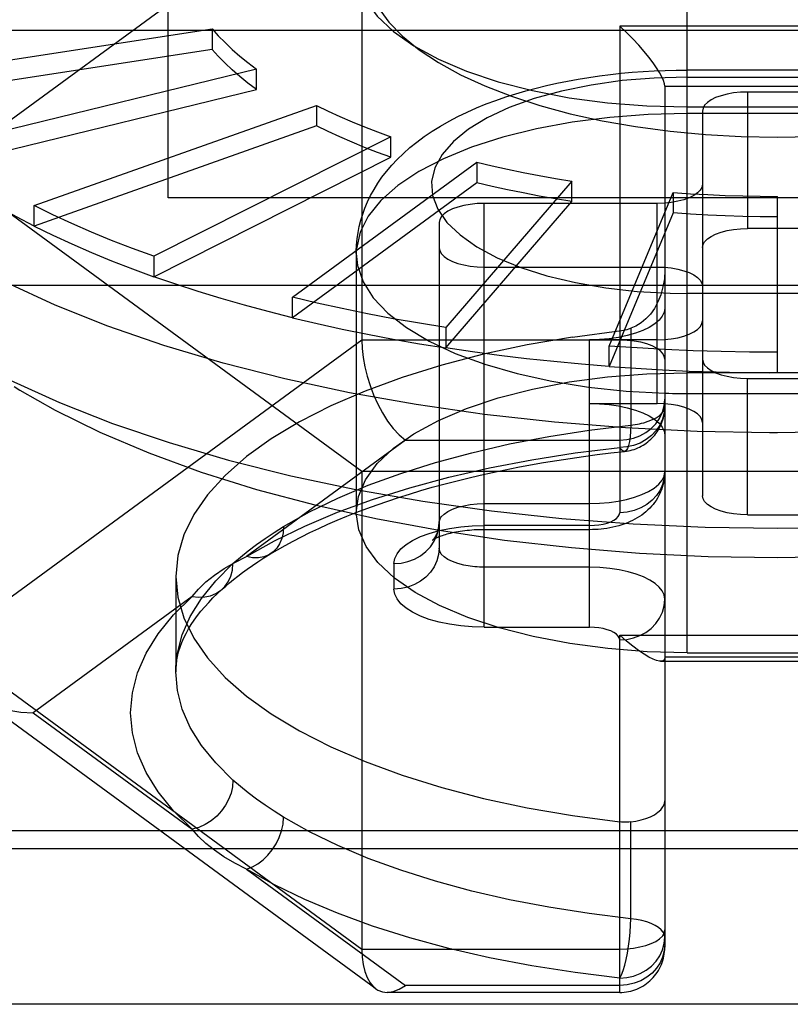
# Model space of a CAD drawing. Header units: inches. Extents: x 0 to 198, y 0 to 128.
# Tile 76 of 102: x 85.289 to 85.491, y 89.139 to 89.397. Entities that reach past the tile are written whole.
import ezdxf

# ---------------------------------------------------------------- set-up
doc = ezdxf.new("R2010")
doc.units = ezdxf.units.IN
doc.header["$LTSCALE"] = 10.8720930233
doc.header["$MEASUREMENT"] = 0
doc.linetypes.add('HIDDEN', pattern=[0.2, 0.1, -0.1])
doc.layers.get('0').update_dxf_attribs({"linetype": 'CONTINUOUS'})
doc.layers.add('DEFAULT_2', color=8, linetype='HIDDEN')

msp = doc.modelspace()

# ---------------------------------------------------------------- linework, layer by layer
at = {"color": 3, "linetype": 'Continuous'}
msp.add_line((41.3727865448, 89.3940006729), (89.8527865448, 89.3940006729), dxfattribs=at)
at = {"layer": 'DEFAULT_2', "color": 8, "linetype": 'HIDDEN'}
for p, q in [((85.32778654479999, 89.3502106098), (85.32778654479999, 89.6277082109)), ((85.4636133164, 89.231245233), (85.4636133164, 89.53022574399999)), ((85.2697471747, 89.3582645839), (85.37850701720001, 89.43787638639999)), ((85.37850701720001, 89.43787638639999), (85.37850701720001, 89.3129914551)), ((85.2486441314, 89.380433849), (85.33928376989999, 89.3943760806)), ((85.33928376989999, 89.3943760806), (85.33928376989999, 89.3890238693)), ((85.52860544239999, 89.3950586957), (85.4459282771, 89.3950586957)), ((85.4459282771, 89.3950586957), (85.4459282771, 89.2678589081)), ((85.33928376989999, 89.3890238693), (85.2486441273, 89.37508163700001)), ((85.3508849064, 89.3838618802), (85.2673509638, 89.3634797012)), ((85.3508849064, 89.3785096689), (85.3508849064, 89.3838618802)), ((85.5108574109, 89.3836151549), (85.4636133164, 89.3836151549)), ((85.4636150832, 89.38177082), (85.5108375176, 89.3817708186)), ((85.26735096, 89.3581274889), (85.3508849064, 89.3785096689)), ((85.4577393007, 89.37936271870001), (85.5167944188, 89.37936271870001)), ((85.4577393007, 89.37936271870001), (85.4577393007, 89.15423061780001)), ((85.4951408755, 89.3778605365), (85.479392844, 89.3778605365)), ((85.479392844, 89.3778605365), (85.479392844, 89.3421791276)), ((85.2927398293, 89.3481559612), (85.3666299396, 89.3743587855)), ((85.3666299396, 89.3743587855), (85.3666299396, 89.3690065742)), ((85.4636133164, 89.37397086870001), (85.5108574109, 89.37397086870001)), ((85.4675818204, 89.37286898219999), (85.4675818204, 89.27229736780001)), ((85.3666299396, 89.3690065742), (85.292739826, 89.3428037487)), ((85.3860404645, 89.3661555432), (85.3240393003, 89.3349282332)), ((85.3860404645, 89.3608033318), (85.3860404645, 89.3661555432)), ((85.32403929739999, 89.3295760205), (85.3860404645, 89.3608033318)), ((85.37850701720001, 89.2786527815), (85.2697471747, 89.3582645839)), ((85.36029835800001, 89.324198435), (85.4085267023, 89.3595014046)), ((85.4085267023, 89.3595014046), (85.4085267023, 89.3541491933)), ((85.4085267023, 89.3541491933), (85.3602983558, 89.31884622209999)), ((85.4334054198, 89.3545985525), (85.4004152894, 89.316292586)), ((85.4334054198, 89.34924634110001), (85.4334054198, 89.3545985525)), ((85.6466841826, 89.3502106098), (85.32778654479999, 89.3502106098)), ((85.44317116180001, 89.3114509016), (85.45992069, 89.3515959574)), ((85.45992069, 89.3515959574), (85.45992069, 89.3462437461)), ((85.4872668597, 89.3044682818), (85.4872668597, 89.3505848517)), ((85.2927398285, 89.3428037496), (85.2927398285, 89.3481559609)), ((85.4004152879, 89.310940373), (85.4334054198, 89.34924634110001)), ((85.4557707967, 89.34874313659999), (85.4104952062, 89.34874313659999)), ((85.4104952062, 89.23790954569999), (85.4104952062, 89.34874313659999)), ((85.4557707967, 89.2964232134), (85.4557707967, 89.34874313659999)), ((85.45992069, 89.3462437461), (85.4431711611, 89.3060986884)), ((85.39868418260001, 89.3437515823), (85.39868418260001, 89.258597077)), ((85.4951408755, 89.3421791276), (85.479392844, 89.3421791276)), ((85.3240392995, 89.33492823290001), (85.3240392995, 89.3295760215)), ((85.3769991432, 89.3356446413), (85.3769991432, 89.2678499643)), ((85.4104952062, 89.3321046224), (85.4557707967, 89.3321046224)), ((85.1737889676, 89.32738302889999), (85.8006817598, 89.32738302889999)), ((85.3602983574, 89.3188462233), (85.3602983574, 89.32419843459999)), ((85.4591377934, 89.325263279), (85.4636332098, 89.32519987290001)), ((85.5108556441, 89.32519987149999), (85.4636332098, 89.32519987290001)), ((85.400415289, 89.3162925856), (85.400415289, 89.3109403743)), ((85.4488124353, 89.3160837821), (85.4488124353, 89.2907827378)), ((85.37850701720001, 89.3129914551), (85.2697471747, 89.23337965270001)), ((85.4459282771, 89.3129914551), (85.37850701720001, 89.3129914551)), ((85.4557707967, 89.3130617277), (85.4380542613, 89.3130617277)), ((85.43805426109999, 89.23790954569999), (85.4380542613, 89.3130617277)), ((85.44317116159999, 89.3060986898), (85.44317116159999, 89.3114509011)), ((85.5108574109, 89.3044546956), (85.4636133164, 89.3044546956)), ((85.479392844, 89.30298722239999), (85.4951408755, 89.30298722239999)), ((85.479392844, 89.2673058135), (85.479392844, 89.30298722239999)), ((85.4380542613, 89.2964232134), (85.4557707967, 89.2964232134)), ((85.4872668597, 89.28877230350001), (85.4851516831, 89.2887758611)), ((85.38987218, 89.2868314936), (85.34828796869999, 89.25639200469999)), ((85.38987218, 89.2868314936), (85.4459282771, 89.2868314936)), ((85.5960267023, 89.2786527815), (85.37850701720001, 89.2786527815)), ((85.37850701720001, 89.2786527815), (85.37850701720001, 89.1537678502)), ((85.4104952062, 89.27024403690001), (85.4380542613, 89.27024403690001)), ((85.479392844, 89.2673058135), (85.4951408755, 89.2673058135)), ((85.4380542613, 89.2634245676), (85.4104952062, 89.2634245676)), ((85.4380541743, 89.2645311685), (85.4104964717, 89.2645311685)), ((85.38687315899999, 89.25454752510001), (85.38687315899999, 89.2478931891)), ((85.4380542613, 89.2536055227), (85.4104952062, 89.2536055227)), ((85.3297865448, 89.2512203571), (85.3297865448, 89.22624337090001)), ((85.3340622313, 89.2459788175), (85.2924775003, 89.21553894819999)), ((85.4104964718, 89.23790954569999), (85.4380541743, 89.23790954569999)), ((85.4459282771, 89.2358350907), (85.52860544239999, 89.2358350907)), ((85.4459282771, 89.14240206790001), (85.4459282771, 89.2358350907)), ((85.2697471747, 89.23337965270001), (85.37850701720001, 89.1537678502)), ((85.4636133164, 89.231245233), (85.5108574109, 89.231245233)), ((85.4565797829, 89.2290156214), (85.51795391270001, 89.2290156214)), ((85.5167944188, 89.2301222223), (85.4577393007, 89.2301222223)), ((85.3820948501, 89.1433847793), (85.2770003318, 89.22031357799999)), ((85.2924775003, 89.21553894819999), (85.33406272, 89.1850986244)), ((85.4488124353, 89.161704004), (85.4488124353, 89.1870050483)), ((85.8006817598, 89.1846573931), (85.1737889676, 89.1846573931)), ((85.159271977, 89.18007027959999), (85.8151987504, 89.18007027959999)), ((85.34828719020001, 89.1746863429), (85.38987218, 89.14424640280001)), ((85.37850701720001, 89.1537678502), (85.4459282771, 89.1537678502)), ((85.4459282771, 89.14424640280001), (85.38987218, 89.14424640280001)), ((85.4459282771, 89.14240206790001), (85.3851129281, 89.14240206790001)), ((85.8151987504, 89.1393113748), (85.159271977, 89.1393113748))]:
    msp.add_line(p, q, dxfattribs=at)
for points in [[(85.37899928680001, 89.4117864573), (85.379420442, 89.4077646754), (85.38065404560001, 89.4038174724), (85.3826984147, 89.3999317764), (85.3855302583, 89.3961353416), (85.3891368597, 89.39245713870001), (85.3934847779, 89.3889231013), (85.39855277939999, 89.38556022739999), (85.4042915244, 89.3823942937), (85.4106681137, 89.3794524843), (85.417611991, 89.3767575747), (85.4250471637, 89.37434027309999), (85.4329570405, 89.3722039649), (85.4413312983, 89.3703551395), (85.4500751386, 89.36881519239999), (85.4591152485, 89.3676059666), (85.4683768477, 89.3667326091), (85.4777483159, 89.36620910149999), (85.4872668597, 89.3660307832)], [(85.4872668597, 89.3660307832), (85.4967255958, 89.3662063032), (85.506049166, 89.3667245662), (85.5152744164, 89.3675895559), (85.5242908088, 89.36878932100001), (85.5330251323, 89.370320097), (85.54140225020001, 89.37216130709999), (85.5493268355, 89.37429294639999), (85.55678624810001, 89.3767095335), (85.5637631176, 89.3794093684), (85.57017630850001, 89.3823611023), (85.5759511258, 89.38554267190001), (85.5810508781, 89.3889245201), (85.5854209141, 89.3924795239), (85.58904041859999, 89.3961783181), (85.59187344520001, 89.39999245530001), (85.5939107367, 89.4038920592), (85.595130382, 89.4078475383), (85.5955344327, 89.4117869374)], [(85.37700511, 89.41057415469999), (85.3775966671, 89.40628468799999), (85.37944391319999, 89.4019517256), (85.3824988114, 89.397740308), (85.3867474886, 89.3937117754), (85.392100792, 89.38992378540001), (85.3984922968, 89.3864427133), (85.4058399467, 89.38330374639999), (85.4140938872, 89.380548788), (85.4230910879, 89.3782240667), (85.4327095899, 89.37638470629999), (85.4427763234, 89.37504592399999), (85.4530508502, 89.37424551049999), (85.4636133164, 89.37397086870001)], [(85.4851516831, 89.2887758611), (85.4662473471, 89.28912416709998), (85.4474495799, 89.2900401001), (85.42885368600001, 89.29151901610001), (85.4105539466, 89.29355341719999), (85.3926431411, 89.2961329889), (85.3752120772, 89.29924465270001), (85.3583491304, 89.3028726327), (85.34213979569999, 89.3069985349), (85.3266662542, 89.31160144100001), (85.3120069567, 89.3166580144), (85.2982362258, 89.3221426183), (85.28542387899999, 89.3280274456), (85.27363487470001, 89.3342826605), (85.2629289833, 89.340876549), (85.2533604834, 89.3477756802), (85.2449778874, 89.35494507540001), (85.2378236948, 89.3623483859), (85.2319341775, 89.369948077), (85.2273391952, 89.3777056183), (85.2240620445, 89.3855816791), (85.2221193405, 89.3935363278), (85.22151882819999, 89.40108227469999)], [(85.7530148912, 89.40108227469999), (85.7522638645, 89.3926446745), (85.75017140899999, 89.3846968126), (85.7467460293, 89.3768320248), (85.74200509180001, 89.3690901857), (85.73597263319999, 89.36151054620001), (85.7286792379, 89.35413153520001), (85.7201618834, 89.3469905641), (85.7104637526, 89.3401238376), (85.6996340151, 89.33356617), (85.6877275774, 89.3273508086), (85.67480480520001, 89.32150926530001), (85.6609312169, 89.3160711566), (85.64617715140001, 89.31106405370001), (85.6306174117, 89.3065133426), (85.6143308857, 89.30244209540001), (85.5974001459, 89.2988709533), (85.5799110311, 89.2958180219), (85.5619522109, 89.2932987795), (85.5436147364, 89.29132599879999), (85.5249915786, 89.2899096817), (85.5061771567, 89.28905700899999), (85.4872668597, 89.28877230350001)], [(85.33928376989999, 89.3943760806), (85.3409136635, 89.3925659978), (85.3426658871, 89.39077820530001), (85.3445412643, 89.3890119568), (85.3465373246, 89.38726949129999), (85.3486515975, 89.3855530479), (85.3508849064, 89.3838618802)], [(85.4577393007, 89.37936271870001), (85.4576549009, 89.3800345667), (85.4573994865, 89.38085943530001), (85.4569720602, 89.38182847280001), (85.4563728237, 89.38293179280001), (85.4556051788, 89.3841592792), (85.454670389, 89.38550064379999), (85.4535720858, 89.38694565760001), (85.4523138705, 89.3884789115), (85.4508995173, 89.3900916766), (85.4493476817, 89.3917460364), (85.447680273, 89.3934027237), (85.4459282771, 89.3950586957)], [(85.3508849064, 89.3785096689), (85.3486515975, 89.3802008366), (85.3465373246, 89.38191728), (85.3445412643, 89.38365974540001), (85.3426658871, 89.3854259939), (85.3409136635, 89.3872137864), (85.33928376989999, 89.3890238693)], [(85.3769991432, 89.3356450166), (85.37700474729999, 89.3362401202), (85.3770767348, 89.3378595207), (85.3772323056, 89.3394808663), (85.37747208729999, 89.3411011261), (85.37779657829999, 89.34271741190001), (85.37820609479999, 89.3443266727), (85.378697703, 89.34591675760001), (85.3792808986, 89.34751283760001), (85.3799739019, 89.3491452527), (85.3807703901, 89.35078065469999), (85.3816638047, 89.35239803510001), (85.3826560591, 89.3539968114), (85.3837388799, 89.35556182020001), (85.3849333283, 89.35711929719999), (85.3862709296, 89.35869721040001), (85.3877379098, 89.36026586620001), (85.3893282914, 89.3618111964), (85.3910371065, 89.3633236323), (85.39284832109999, 89.364787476), (85.3947788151, 89.36621502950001), (85.3968578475, 89.3676224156), (85.3990430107, 89.3689772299), (85.4012845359, 89.37025251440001), (85.4036030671, 89.37146516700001), (85.4060154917, 89.3726257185), (85.4084888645, 89.3737204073), (85.4109839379, 89.374737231), (85.4135203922, 89.37568955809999), (85.41611359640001, 89.376585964), (85.4187438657, 89.3774220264), (85.4213915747, 89.3781949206), (85.4240670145, 89.3789108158), (85.4267780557, 89.37957380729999), (85.4295157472, 89.3801833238), (85.43227314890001, 89.3807395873), (85.4350513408, 89.3812444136), (85.4378500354, 89.3816990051), (85.4406672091, 89.3821040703), (85.4435022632, 89.3824603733), (85.4463510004, 89.3827681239), (85.44920872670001, 89.3830275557), (85.4520762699, 89.38323936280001), (85.454954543, 89.38340397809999), (85.4578389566, 89.3835213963), (85.4607262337, 89.3835917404), (85.4636133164, 89.3836151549)], [(85.4636150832, 89.38177082), (85.45495628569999, 89.3815294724), (85.44658607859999, 89.38084003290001), (85.43844053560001, 89.3796908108), (85.4307114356, 89.3781168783), (85.42353572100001, 89.3761353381), (85.4170139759, 89.3737884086), (85.4112683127, 89.3711069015), (85.4063710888, 89.3681421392), (85.402422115, 89.36493671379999), (85.3994611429, 89.36154762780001), (85.3975594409, 89.3580262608), (85.3967222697, 89.3544320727), (85.3969885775, 89.3508222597), (85.3983285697, 89.3472549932), (85.40074642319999, 89.3437897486), (85.4041791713, 89.34047981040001), (85.4085961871, 89.3373831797), (85.4139046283, 89.3345451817), (85.4200404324, 89.3320190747), (85.4268866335, 89.3298390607), (85.4343496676, 89.3280501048), (85.4422952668, 89.3266731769), (85.4505372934, 89.3257487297), (85.4591377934, 89.325263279)], [(85.479392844, 89.3778605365), (85.4775151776, 89.3777954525), (85.4757314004, 89.37761460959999), (85.4740224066, 89.37731356), (85.4724455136, 89.37690564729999), (85.471042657, 89.37639771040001), (85.4698408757, 89.3758048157), (85.4688758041, 89.375138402), (85.4681635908, 89.37441619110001), (85.4677357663, 89.37366240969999), (85.4675818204, 89.37286898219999)], [(85.3666299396, 89.3743587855), (85.369626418, 89.3728934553), (85.3727198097, 89.3714667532), (85.3759114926, 89.370078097), (85.3791973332, 89.3687292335), (85.3825731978, 89.3674219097), (85.3860404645, 89.3661555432)], [(85.4636133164, 89.3722493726), (85.4533946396, 89.3719937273), (85.4433186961, 89.3712303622), (85.4335262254, 89.3699699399), (85.42415400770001, 89.36823006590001), (85.4153329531, 89.3660350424), (85.4071862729, 89.3634155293), (85.39982775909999, 89.3604081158), (85.3933601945, 89.35705480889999), (85.3878739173, 89.3534024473), (85.3834455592, 89.3495020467), (85.380136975, 89.3454080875), (85.3779943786, 89.34117775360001), (85.3770476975, 89.33687013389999), (85.3769991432, 89.3356450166)], [(85.5166536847, 89.3721673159), (85.5156887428, 89.3721923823), (85.5147231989, 89.37221289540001), (85.5137571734, 89.3722288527), (85.5127907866, 89.37224025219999), (85.511824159, 89.3722470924), (85.4636133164, 89.3722493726)], [(85.3860404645, 89.3608033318), (85.3825731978, 89.3620696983), (85.3791973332, 89.3633770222), (85.3759114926, 89.3647258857), (85.3727198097, 89.3661145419), (85.369626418, 89.367541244), (85.3666299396, 89.3690065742)], [(85.292739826, 89.3428037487), (85.28807283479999, 89.34522504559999), (85.28357812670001, 89.3477005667), (85.27925389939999, 89.3502313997), (85.27510555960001, 89.3528142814), (85.2711385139, 89.3554459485), (85.26735096, 89.3581274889)], [(85.4085267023, 89.3595014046), (85.4125283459, 89.3585575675), (85.4165897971, 89.3576640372), (85.42071282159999, 89.3568204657), (85.4248921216, 89.356027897), (85.429122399, 89.35528737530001), (85.4334054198, 89.3545985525)], [(85.4334054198, 89.34924634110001), (85.429122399, 89.3499351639), (85.4248921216, 89.3506756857), (85.42071282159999, 89.3514682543), (85.4165897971, 89.3523118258), (85.4125283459, 89.35320535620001), (85.4085267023, 89.3541491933)], [(85.4675818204, 89.3537346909), (85.4674278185, 89.35294115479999), (85.4669999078, 89.3521872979), (85.4662875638, 89.351465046), (85.4653223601, 89.35079862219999), (85.4641204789, 89.3502057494), (85.4627175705, 89.3496978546), (85.4611407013, 89.3492899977), (85.45943180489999, 89.3489890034), (85.4576482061, 89.34880819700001), (85.4557707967, 89.34874313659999)], [(85.45992069, 89.3515959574), (85.4644448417, 89.351287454), (85.4689844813, 89.3510348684), (85.47354154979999, 89.35083812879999), (85.4781102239, 89.3506974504), (85.48268468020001, 89.35061304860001), (85.4872668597, 89.3505848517)], [(85.3240393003, 89.3349282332), (85.3184483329, 89.33697024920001), (85.3130047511, 89.3390783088), (85.3077063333, 89.34125335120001), (85.30255974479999, 89.3434925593), (85.2975716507, 89.34579311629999), (85.2927398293, 89.3481559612)], [(85.4104952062, 89.34874313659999), (85.40861753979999, 89.34867805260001), (85.4068337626, 89.3484972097), (85.40512476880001, 89.3481961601), (85.4035478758, 89.3477882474), (85.40214501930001, 89.3472803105), (85.4009432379, 89.3466874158), (85.3999781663, 89.34602100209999), (85.3992659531, 89.34529879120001), (85.3988381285, 89.3445450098), (85.39868418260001, 89.3437515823)], [(85.4872668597, 89.34523264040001), (85.48268468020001, 89.34526083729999), (85.4781102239, 89.3453452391), (85.47354154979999, 89.3454859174), (85.4689844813, 89.34568265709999), (85.4644448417, 89.34593524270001), (85.45992069, 89.3462437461)], [(85.2927398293, 89.3428037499), (85.29756955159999, 89.34044185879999), (85.30255977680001, 89.3381403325), (85.30770628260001, 89.3359011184), (85.3130047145, 89.333726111), (85.3184505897, 89.3316171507), (85.3240393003, 89.32957602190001)], [(85.4675818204, 89.3371875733), (85.4677358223, 89.3379811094), (85.4681637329, 89.3387349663), (85.468876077, 89.3394572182), (85.46984128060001, 89.34012364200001), (85.4710431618, 89.3407165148), (85.47244607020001, 89.3412244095), (85.4740229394, 89.3416322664), (85.4757318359, 89.3419332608), (85.4775154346, 89.34211406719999), (85.479392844, 89.3421791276)], [(85.39868418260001, 89.3370961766), (85.3988381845, 89.3363026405), (85.3992660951, 89.3355487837), (85.3999784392, 89.3348265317), (85.4009436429, 89.3341601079), (85.40214552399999, 89.3335672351), (85.4035484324, 89.33305934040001), (85.4051253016, 89.3326514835), (85.4068341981, 89.3323504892), (85.4086177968, 89.3321696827), (85.4104952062, 89.3321046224)], [(85.3769991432, 89.3356446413), (85.3773101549, 89.3325453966), (85.3787780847, 89.32826394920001), (85.38143098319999, 89.3240855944), (85.3852317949, 89.3200686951), (85.3901274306, 89.31626935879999), (85.3960495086, 89.3127406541), (85.4029153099, 89.3095318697), (85.4106289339, 89.3066878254), (85.4190826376, 89.3042482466), (85.4281583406, 89.3022472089), (85.4377292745, 89.30071266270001), (85.4476617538, 89.29966604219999), (85.4578170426, 89.2991219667)], [(85.4557707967, 89.3321046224), (85.4576484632, 89.3320395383), (85.4594322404, 89.33185869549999), (85.4611412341, 89.3315576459), (85.4627181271, 89.3311497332), (85.4641209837, 89.33064179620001), (85.465322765, 89.33004890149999), (85.4662878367, 89.3293824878), (85.4670000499, 89.32866027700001), (85.4674278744, 89.32790649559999), (85.4675818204, 89.32711306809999)], [(85.3602983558, 89.31884622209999), (85.35395329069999, 89.3204469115), (85.3477262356, 89.3221234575), (85.34161461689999, 89.3238766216), (85.3356261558, 89.3257041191), (85.329768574, 89.3276036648), (85.32403929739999, 89.3295760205)], [(85.4577393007, 89.33130459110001), (85.45761669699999, 89.3290429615), (85.4572613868, 89.32688484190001), (85.4566956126, 89.3248541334), (85.4559416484, 89.32298071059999), (85.4550207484, 89.32128744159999), (85.4539606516, 89.3197972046), (85.4527932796, 89.31853224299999), (85.4515350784, 89.3174897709), (85.4501993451, 89.31667179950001), (85.4488125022, 89.3160838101)], [(85.4004152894, 89.316292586), (85.3935089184, 89.31740331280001), (85.3866875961, 89.318597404), (85.37994847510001, 89.319875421), (85.3733000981, 89.32123568), (85.3667510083, 89.3226764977), (85.36029835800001, 89.324198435)], [(85.4577393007, 89.3213809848), (85.45756386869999, 89.32028228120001), (85.4570648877, 89.31922208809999), (85.4562335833, 89.3181921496), (85.45509627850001, 89.3172172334), (85.45366620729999, 89.3163150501), (85.4519738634, 89.3154985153), (85.4500418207, 89.3147832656), (85.4479070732, 89.3141788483), (85.4456001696, 89.313698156), (85.44316302, 89.3133467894), (85.4406542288, 89.31313588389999), (85.4380542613, 89.3130617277)], [(85.36029835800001, 89.3188462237), (85.366748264, 89.3173248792), (85.3733001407, 89.31588345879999), (85.3799484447, 89.31452318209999), (85.3866875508, 89.3132452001), (85.393511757, 89.3120505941), (85.4004152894, 89.3109403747)], [(85.4557707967, 89.3130617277), (85.4576484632, 89.3131268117), (85.4594322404, 89.31330765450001), (85.4611412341, 89.3136087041), (85.4627181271, 89.3140166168), (85.4641209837, 89.3145245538), (85.465322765, 89.3151174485), (85.4662878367, 89.31578386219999), (85.4670000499, 89.316506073), (85.4674278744, 89.3172598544), (85.4675818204, 89.3180532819)], [(85.43362516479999, 89.3137928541), (85.4217642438, 89.31174402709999), (85.4103092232, 89.3092850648), (85.3993689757, 89.3064428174), (85.3890198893, 89.3032329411), (85.3793231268, 89.29968006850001), (85.3703481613, 89.2958045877), (85.3621464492, 89.291634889), (85.3547791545, 89.2871956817), (85.3482866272, 89.2825183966), (85.3427201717, 89.27763147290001), (85.3381080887, 89.27256859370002), (85.3344905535, 89.2673611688), (85.3318832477, 89.2620444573), (85.33031887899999, 89.2566699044), (85.3297865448, 89.2512203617)], [(85.43362516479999, 89.3137928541), (85.4464127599, 89.31550476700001), (85.4468961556, 89.3155862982), (85.447378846, 89.315685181), (85.44785965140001, 89.31580116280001), (85.4483373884, 89.3159339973), (85.4488124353, 89.3160837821)], [(85.269142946, 89.3119508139), (85.27452460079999, 89.30880043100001), (85.286427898, 89.3025578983), (85.2993546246, 89.2966901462), (85.3132389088, 89.29122707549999), (85.3280099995, 89.28619652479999), (85.3435926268, 89.2816241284), (85.3599073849, 89.27753318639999), (85.3768711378, 89.27394454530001), (85.3943974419, 89.27087649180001), (85.4123969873, 89.2683446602), (85.4307780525, 89.26636195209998), (85.4494469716, 89.2649384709), (85.4683086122, 89.26408147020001), (85.4872668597, 89.2637953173)], [(85.37850701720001, 89.3129914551), (85.3785894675, 89.3107785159), (85.3788412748, 89.3084508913), (85.3792628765, 89.3060432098), (85.37985296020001, 89.3035841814), (85.38061335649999, 89.3011067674), (85.3815350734, 89.2986506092), (85.3826141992, 89.29625862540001), (85.3838373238, 89.2939716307), (85.3851982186, 89.29183353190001), (85.3866714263, 89.2898965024), (85.3882259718, 89.2882115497), (85.38987218, 89.2868314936)], [(85.4872668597, 89.3098204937), (85.4798780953, 89.3098659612), (85.4725017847, 89.310002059), (85.46513479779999, 89.31022890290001), (85.4577865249, 89.3105461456), (85.4504663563, 89.3109534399), (85.44317116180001, 89.3114509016)], [(85.4577393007, 89.3079999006), (85.4575925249, 89.30878437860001), (85.4571649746, 89.3095374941), (85.456485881, 89.3102376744), (85.4555665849, 89.3108849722), (85.45440407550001, 89.31147620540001), (85.4530220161, 89.311990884), (85.4514428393, 89.31241398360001), (85.4497042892, 89.3127294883), (85.4478511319, 89.3129248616), (85.4459282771, 89.3129914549)], [(85.4872668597, 89.2637953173), (85.50622510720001, 89.26408147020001), (85.5250867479, 89.2649384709), (85.543755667, 89.26636195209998), (85.5621367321, 89.2683446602), (85.5801362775, 89.27087649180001), (85.5976625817, 89.27394454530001), (85.6146263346, 89.27753318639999), (85.6309410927, 89.2816241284), (85.6465237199, 89.28619652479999), (85.6612948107, 89.29122707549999), (85.6751790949, 89.2966901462), (85.6881058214, 89.3025578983), (85.7000091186, 89.30880043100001), (85.7053907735, 89.3119508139)], [(85.4431711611, 89.3060986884), (85.4359133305, 89.30668570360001), (85.4287050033, 89.3073610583), (85.42154314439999, 89.30812509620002), (85.4144368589, 89.3089767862), (85.4073952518, 89.30991509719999), (85.4004152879, 89.310940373)], [(85.44317116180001, 89.3060986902), (85.4501300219, 89.3056221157), (85.457117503, 89.3052273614), (85.46412822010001, 89.3049147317), (85.47115676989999, 89.3046844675), (85.4781977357, 89.30453674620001), (85.485245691, 89.30447168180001)], [(85.4675818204, 89.3079787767), (85.4677358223, 89.30718524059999), (85.4681637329, 89.30643138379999), (85.468876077, 89.3057091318), (85.46984128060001, 89.30504270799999), (85.4710431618, 89.3044498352), (85.47244607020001, 89.3039419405), (85.4740229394, 89.30353408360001), (85.4757318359, 89.30323308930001), (85.4775154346, 89.30305228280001), (85.479392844, 89.30298722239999)], [(85.5313625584, 89.3060986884), (85.5240673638, 89.3056012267), (85.516747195, 89.3051939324), (85.509398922, 89.3048766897), (85.502031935, 89.3046498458), (85.49465562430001, 89.30451374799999), (85.4872668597, 89.30446828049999)], [(85.37700511, 89.26785140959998), (85.3775966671, 89.27214087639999), (85.37944391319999, 89.27647383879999), (85.3824988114, 89.28068525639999), (85.3867474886, 89.284713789), (85.392100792, 89.2885017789), (85.3984922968, 89.2919828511), (85.4058399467, 89.29512181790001), (85.4140938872, 89.29787677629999), (85.4230910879, 89.3002014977), (85.4327095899, 89.3020408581), (85.4427763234, 89.30337964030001), (85.4530508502, 89.3041800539), (85.4636133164, 89.3044546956)], [(85.2874834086, 89.300825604), (85.2889400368, 89.29993087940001)], [(85.2889400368, 89.29993087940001), (85.2981854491, 89.2946818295), (85.30994873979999, 89.28889352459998), (85.3227013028, 89.28348974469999), (85.33638677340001, 89.2785025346), (85.3509081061, 89.2739597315), (85.3661673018, 89.2698961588), (85.38211085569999, 89.26632290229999), (85.3986929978, 89.26325570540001), (85.4157925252, 89.26071541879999), (85.43331026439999, 89.2587259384), (85.4511343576, 89.2572938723), (85.469101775, 89.25643561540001), (85.4872668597, 89.25614570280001)], [(85.4578170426, 89.2991219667), (85.4587819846, 89.2990969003), (85.4597475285, 89.29907638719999), (85.460713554, 89.2990604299), (85.4616799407, 89.29904903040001), (85.4626465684, 89.2990421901), (85.5108574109, 89.29903991)], [(85.4872668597, 89.25614570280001), (85.5053949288, 89.2564346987), (85.5233211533, 89.2572888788), (85.5410971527, 89.25871347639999), (85.558568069, 89.26069279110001), (85.5756282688, 89.26322014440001), (85.5921816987, 89.2662737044), (85.6081126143, 89.2698339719), (85.6233744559, 89.2738872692), (85.63791814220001, 89.27842568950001), (85.6516354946, 89.2834124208), (85.6644222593, 89.2888198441), (85.6762175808, 89.29461247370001), (85.6855963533, 89.2999323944)], [(85.4380542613, 89.2964232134), (85.4406540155, 89.29634907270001), (85.44316264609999, 89.2961381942), (85.44559968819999, 89.2957868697), (85.4479065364, 89.295306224), (85.4500412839, 89.29470184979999), (85.45197337, 89.2939866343), (85.4536657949, 89.2931701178), (85.45509596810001, 89.2922679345), (85.456233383, 89.2912929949), (85.4570647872, 89.29026301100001), (85.4575638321, 89.28920275), (85.4577393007, 89.28810395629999)], [(85.4459282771, 89.2868314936), (85.44778451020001, 89.2869645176), (85.4495665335, 89.28735200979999), (85.4512233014, 89.28796747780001), (85.4527549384, 89.28880064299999), (85.45415391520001, 89.28985423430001), (85.4553717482, 89.2911068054), (85.4563728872, 89.2925380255), (85.45711943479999, 89.294113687), (85.4575817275, 89.29579321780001), (85.4577393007, 89.2975359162)], [(85.4577393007, 89.295623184), (85.45759403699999, 89.2939494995), (85.4571617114, 89.2923166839), (85.4564527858, 89.2907649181), (85.4554846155, 89.2893325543), (85.4542809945, 89.28805497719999), (85.4528715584, 89.28696374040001), (85.4512910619, 89.2860857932), (85.449578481, 89.2854427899), (85.4477760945, 89.2850505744), (85.4459282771, 89.28491876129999)], [(85.4471781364, 89.28387847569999), (85.4476887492, 89.2839440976), (85.4481948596, 89.2840316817), (85.448694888, 89.28414075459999), (85.4491914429, 89.28427188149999), (85.4496887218, 89.28442678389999), (85.4501797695, 89.2846038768), (85.4506589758, 89.2848009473), (85.45112797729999, 89.2850183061), (85.4515870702, 89.2852560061), (85.4520345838, 89.28551312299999), (85.4524694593, 89.2857888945), (85.4528905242, 89.28608235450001), (85.4532958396, 89.28639175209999), (85.4536870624, 89.2867180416), (85.4540663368, 89.2870632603), (85.4544292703, 89.2874235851), (85.4547713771, 89.2877937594), (85.4550969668, 89.28817768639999), (85.4554098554, 89.2885804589), (85.4557045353, 89.2889955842), (85.4559763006, 89.2894153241), (85.4562296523, 89.2898454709), (85.456467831, 89.29029232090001), (85.4566866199, 89.29074892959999), (85.4568831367, 89.2912082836), (85.4570597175, 89.29167459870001), (85.4572174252, 89.2921510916), (85.4573549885, 89.2926347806), (85.4574719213, 89.29312427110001), (85.4575677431, 89.29361741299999), (85.4576419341, 89.29410973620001), (85.4576954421, 89.29460627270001), (85.4577282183, 89.2951116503), (85.4577393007, 89.29562318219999)], [(85.4522105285, 89.29139628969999), (85.4534198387, 89.2917642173), (85.4545099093, 89.29219356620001), (85.45546339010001, 89.2926775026), (85.4562651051, 89.2932083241), (85.45690229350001, 89.2937775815), (85.4573648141, 89.2943762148), (85.4576453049, 89.2949946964), (85.4577393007, 89.29562318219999)], [(85.4675818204, 89.2914316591), (85.4674278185, 89.2922251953), (85.4669999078, 89.2929790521), (85.4662875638, 89.293701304), (85.4653223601, 89.29436772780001), (85.4641204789, 89.29496060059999), (85.4627175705, 89.29546849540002), (85.4611407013, 89.2958763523), (85.45943180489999, 89.2961773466), (85.4576482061, 89.2963581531), (85.4557707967, 89.2964232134)], [(85.3579841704, 89.26425421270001), (85.3647521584, 89.2680625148), (85.3721486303, 89.27165830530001), (85.3801356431, 89.275023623), (85.3886722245, 89.2781397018), (85.3977145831, 89.2809890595), (85.40721633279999, 89.28355757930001), (85.4171287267, 89.28583208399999), (85.4274009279, 89.2878009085), (85.43798025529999, 89.28945395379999), (85.4488124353, 89.2907827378)], [(85.4488123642, 89.29078273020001), (85.4487768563, 89.2891677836), (85.448671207, 89.28771179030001), (85.4484980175, 89.2864506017), (85.4482615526, 89.2854152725), (85.4479676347, 89.2846312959), (85.44762350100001, 89.284117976), (85.4472376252, 89.2838879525), (85.4471781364, 89.28387847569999)], [(85.4488124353, 89.2907827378), (85.449407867, 89.2908531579), (85.4499937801, 89.29093665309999), (85.45056857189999, 89.29103299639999), (85.4511306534, 89.2911419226), (85.4516784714, 89.2912631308), (85.4522105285, 89.29139628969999)], [(85.34828796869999, 89.25639200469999), (85.3555840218, 89.26050090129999), (85.3635142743, 89.2643597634), (85.3721014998, 89.2679775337), (85.3812773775, 89.27132738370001), (85.390999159, 89.2743899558), (85.4012129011, 89.2771517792), (85.4118697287, 89.2795962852), (85.4229116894, 89.28171341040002), (85.4342552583, 89.28348562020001), (85.4459282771, 89.2849187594)], [(85.35442103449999, 89.25700257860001), (85.3563695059, 89.2581591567), (85.35839131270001, 89.2593051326), (85.3604857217, 89.2604393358), (85.362652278, 89.26156079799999), (85.3648906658, 89.26266864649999), (85.3671996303, 89.2637615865), (85.36957807, 89.26483847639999), (85.3720248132, 89.2658982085), (85.3745386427, 89.26693971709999), (85.37711821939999, 89.26796194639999), (85.3797621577, 89.2689638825), (85.38246900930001, 89.2699445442), (85.3852372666, 89.27090298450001), (85.38806537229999, 89.27183829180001), (85.3909517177, 89.2727495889), (85.393894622, 89.273636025), (85.3968923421, 89.27449678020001), (85.3999431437, 89.2753310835), (85.4030452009, 89.27613818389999), (85.40619676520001, 89.2769173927), (85.4093960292, 89.2776680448), (85.4126411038, 89.27838949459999), (85.4159300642, 89.27908112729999), (85.4192609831, 89.27974236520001), (85.42263188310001, 89.2803726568), (85.4260407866, 89.2809714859), (85.4294856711, 89.2815383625), (85.432964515, 89.28207283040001), (85.4364752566, 89.28257445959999), (85.4400158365, 89.2830428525), (85.443584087, 89.28347762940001), (85.4471781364, 89.28387847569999)], [(85.4471781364, 89.28387847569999), (85.446819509, 89.2839468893), (85.44637944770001, 89.2842933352), (85.4459282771, 89.2849187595)], [(85.4380542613, 89.27024403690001), (85.44063953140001, 89.2703160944), (85.4431376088, 89.27052620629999), (85.445494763, 89.2708612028), (85.4477235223, 89.2713168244), (85.4498280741, 89.2718961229), (85.4517599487, 89.2725917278), (85.4534870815, 89.27339889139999), (85.454962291, 89.2743030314), (85.45614701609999, 89.2752855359), (85.4570193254, 89.27633392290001), (85.4575568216, 89.27743316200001), (85.4577393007, 89.2785632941)], [(85.4577393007, 89.2785632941), (85.457726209, 89.2779751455), (85.4576868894, 89.2773872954), (85.4576216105, 89.27680304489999), (85.4575295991, 89.2762173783), (85.4574085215, 89.27562316), (85.4572593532, 89.2750309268), (85.4570848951, 89.2744511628), (85.4568828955, 89.2738757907), (85.4566495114, 89.27329726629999), (85.4563878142, 89.2727261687), (85.4561029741, 89.27217305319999), (85.4557901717, 89.2716281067), (85.4554420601, 89.271081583), (85.455065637, 89.2705471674), (85.4546702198, 89.2700371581), (85.4542482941, 89.2695409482), (85.4537919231, 89.2690510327), (85.4533059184, 89.2685746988), (85.45279143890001, 89.26811419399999), (85.4522534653, 89.26767431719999), (85.4516982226, 89.2672593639), (85.4511256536, 89.266868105), (85.4505388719, 89.2665014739), (85.449933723, 89.2661559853), (85.4493080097, 89.2658301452), (85.4486559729, 89.2655213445), (85.4479697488, 89.26522715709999), (85.44724995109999, 89.2649495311), (85.44648740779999, 89.26468703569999), (85.4457022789, 89.2644479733), (85.4449116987, 89.2642367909), (85.4441204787, 89.26405304), (85.4433420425, 89.26389753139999), (85.4425706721, 89.2637668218), (85.4418053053, 89.26365907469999), (85.4410458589, 89.26357293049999), (85.44029267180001, 89.26350728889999), (85.439543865, 89.2634610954), (85.4387974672, 89.26343364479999), (85.4380542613, 89.2634245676)], [(85.4577393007, 89.2785632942), (85.4575925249, 89.2768809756), (85.4571649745, 89.2752659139), (85.4564858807, 89.2737643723), (85.4555665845, 89.2723762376), (85.4544040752, 89.27110833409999), (85.4530220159, 89.2700046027), (85.4514428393, 89.2690972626), (85.4497042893, 89.2684206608), (85.4478511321, 89.26800168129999), (85.4459282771, 89.2678588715)], [(85.3992622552, 89.2667949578), (85.3999715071, 89.2675186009), (85.4009398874, 89.26818644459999), (85.4021435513, 89.26878204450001), (85.4035528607, 89.2692907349), (85.4051331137, 89.26969999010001), (85.4068453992, 89.2699997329), (85.408647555, 89.2701825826), (85.4104952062, 89.27024403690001)], [(85.479392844, 89.2673058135), (85.4775151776, 89.2673708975), (85.4757314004, 89.26755174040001), (85.4740224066, 89.26785279), (85.4724455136, 89.2682607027), (85.471042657, 89.2687686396), (85.4698408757, 89.2693615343), (85.4688758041, 89.27002794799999), (85.4681635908, 89.2707501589), (85.4677357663, 89.27150394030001), (85.4675818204, 89.27229736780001)], [(85.4636133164, 89.231245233), (85.4530830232, 89.23151979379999), (85.4428561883, 89.232311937), (85.4328595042, 89.2336339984), (85.423312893, 89.23544897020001), (85.4143726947, 89.2377404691), (85.4061563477, 89.2404589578), (85.3988151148, 89.24356155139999), (85.3924038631, 89.24701190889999), (85.38700043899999, 89.2507832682), (85.3826871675, 89.25480400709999), (85.3795679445, 89.25901570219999), (85.3776559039, 89.26335199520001), (85.37700511, 89.26785140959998)], [(85.4380541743, 89.2645311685), (85.4393060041, 89.2645745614), (85.44049521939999, 89.26469512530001), (85.441634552, 89.2648958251), (85.4426858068, 89.265167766), (85.4436210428, 89.2655063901), (85.444422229, 89.2659016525), (85.44506560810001, 89.2663459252), (85.4455404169, 89.2668274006), (85.445825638, 89.26732993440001), (85.4459282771, 89.2678589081)], [(85.38687315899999, 89.25454806), (85.3887208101, 89.2546798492), (85.390522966, 89.2550719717), (85.3922352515, 89.2557147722), (85.3938155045, 89.25659242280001), (85.3952248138, 89.25768331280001), (85.3964284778, 89.2589605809), (85.39739685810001, 89.2603927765), (85.3981061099, 89.2619446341), (85.3985387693, 89.26357794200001), (85.39868418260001, 89.2652524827)], [(85.3969897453, 89.2606950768), (85.3969874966, 89.2606933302), (85.3970014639, 89.26070525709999), (85.3970308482, 89.26073177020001), (85.397074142, 89.260773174), (85.3971313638, 89.26083131), (85.39720283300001, 89.2609087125), (85.3972865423, 89.2610056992), (85.3973797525, 89.2611215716), (85.3974834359, 89.26126041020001), (85.39759840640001, 89.2614273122), (85.3977208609, 89.2616214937), (85.3978468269, 89.2618413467), (85.3979761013, 89.26209209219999), (85.398107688, 89.2623798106), (85.3982359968, 89.2627020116), (85.39835638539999, 89.2630575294), (85.3984642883, 89.2634448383), (85.3985552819, 89.2638622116), (85.3986247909, 89.26430556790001), (85.3986687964, 89.2647694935), (85.39868418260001, 89.2652524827)], [(85.39868418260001, 89.2652524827), (85.3987003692, 89.26551372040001), (85.3987488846, 89.2657742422), (85.3988295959, 89.2660333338), (85.3989422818, 89.2662902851), (85.3990866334, 89.26654439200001), (85.3992622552, 89.2667949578)], [(85.34475044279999, 89.254567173), (85.346684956, 89.2562496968), (85.3487301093, 89.2579067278), (85.3508843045, 89.2595369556), (85.3531458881, 89.2611391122), (85.3555131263, 89.26271194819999), (85.3579841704, 89.26425421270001)], [(85.35798417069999, 89.2642462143), (85.3578640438, 89.2626017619), (85.3575138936, 89.2610912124), (85.3569573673, 89.2597539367), (85.356203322, 89.25858705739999), (85.3552485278, 89.257598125), (85.35442103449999, 89.25700257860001)], [(85.38687315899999, 89.25454752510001), (85.3870837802, 89.25586629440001), (85.3876826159, 89.2571387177), (85.3886801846, 89.25837466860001), (85.3900449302, 89.25954452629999), (85.39176100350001, 89.2606271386), (85.3937918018, 89.2616069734), (85.3961102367, 89.26246526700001), (85.3986719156, 89.2631905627), (85.4014401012, 89.26376738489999), (85.4043647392, 89.26418902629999), (85.40737574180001, 89.2644421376), (85.4104964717, 89.2645311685)], [(85.4104952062, 89.2634245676), (85.409837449, 89.2634196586), (85.4091817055, 89.2634049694), (85.4085290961, 89.2633805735), (85.40788166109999, 89.26334662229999), (85.4072411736, 89.2633033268), (85.40660940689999, 89.26325096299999), (85.40598807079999, 89.2631898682), (85.4053788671, 89.2631204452), (85.4047835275, 89.26304317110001), (85.4042032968, 89.2629585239), (85.4036392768, 89.2628670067), (85.4030932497, 89.2627692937), (85.4025667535, 89.26266610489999), (85.4020609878, 89.2625581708), (85.40157711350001, 89.26244628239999), (85.40111611, 89.26233125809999), (85.4006789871, 89.2622139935), (85.4002660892, 89.2620952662), (85.3998776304, 89.26197584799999), (85.39951447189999, 89.2618567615), (85.3991772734, 89.2617390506), (85.3988659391, 89.2616235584), (85.3985804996, 89.26151120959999), (85.3983206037, 89.2614028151), (85.3980858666, 89.2612991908), (85.3978759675, 89.26120120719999), (85.3976906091, 89.2611097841), (85.39752877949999, 89.26102550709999), (85.3973894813, 89.2609489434), (85.39727239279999, 89.2608810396), (85.3971771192, 89.260822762), (85.397102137, 89.260774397), (85.3970461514, 89.2607363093), (85.397008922, 89.260709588), (85.3969927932, 89.2606974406)], [(85.3419576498, 89.2478959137), (85.3428471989, 89.2486831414), (85.3438384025, 89.24953195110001), (85.3448865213, 89.25039581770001), (85.3460038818, 89.2512781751), (85.3472049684, 89.2521878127), (85.348484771, 89.2531183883), (85.3498394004, 89.2540635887), (85.3512850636, 89.2550290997), (85.35283326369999, 89.2560196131), (85.3544232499, 89.25700124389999)], [(85.3544202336, 89.25700209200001), (85.3541127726, 89.2568265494), (85.3528151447, 89.2562996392), (85.3513869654, 89.2560425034), (85.3498656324, 89.2560708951), (85.348287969, 89.2563920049)], [(85.39868418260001, 89.258597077), (85.3985387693, 89.2569225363), (85.3981061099, 89.2552892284), (85.39739685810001, 89.2537373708), (85.3964284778, 89.25230517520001), (85.3952248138, 89.2510279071), (85.3938155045, 89.2499370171), (85.3922352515, 89.24905936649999), (85.390522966, 89.248416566), (85.3887208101, 89.2480244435), (85.38687315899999, 89.2478926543)], [(85.4068453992, 89.2538498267), (85.4051331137, 89.2541495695), (85.4035528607, 89.2545588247), (85.4021435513, 89.25506751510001), (85.4009398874, 89.255663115), (85.3999715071, 89.2563309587), (85.3992622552, 89.25705460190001), (85.3988295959, 89.2578162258), (85.39868418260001, 89.258597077)], [(85.3297865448, 89.2262433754), (85.3302087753, 89.23111371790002), (85.3314732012, 89.2359579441), (85.3335730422, 89.2407495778), (85.3364970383, 89.2454644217), (85.34022951, 89.2500786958), (85.34475044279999, 89.254567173)], [(85.3340617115, 89.245978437), (85.33570908, 89.2479033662), (85.3376507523, 89.24977042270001), (85.3398900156, 89.25155936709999), (85.3424143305, 89.25325511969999), (85.34521206, 89.25485761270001), (85.34828796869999, 89.25639200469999)], [(85.34195783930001, 89.24789927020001), (85.3426093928, 89.2485575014), (85.3435142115, 89.2498075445), (85.34418927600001, 89.2512478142), (85.3446077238, 89.2528440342), (85.3447504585, 89.25455918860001)], [(85.4104952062, 89.2536055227), (85.409877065, 89.2536123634), (85.409260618, 89.2536328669), (85.408647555, 89.25366697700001), (85.4080395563, 89.2537146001), (85.4074382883, 89.2537756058), (85.4068453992, 89.2538498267)], [(85.4577393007, 89.2452862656), (85.4575687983, 89.2463788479), (85.45707163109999, 89.24743458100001), (85.4562789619, 89.2484307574), (85.4552008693, 89.2493726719), (85.4538301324, 89.25026209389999), (85.4521841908, 89.25107853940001), (85.4502742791, 89.2518084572), (85.4481349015, 89.2524319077), (85.4458100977, 89.2529325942), (85.443329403, 89.25330124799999), (85.4407283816, 89.2535284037), (85.4380542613, 89.2536055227)], [(85.3297865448, 89.2512203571), (85.3303189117, 89.245770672), (85.3318833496, 89.2403959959), (85.3344907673, 89.23507918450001), (85.3381084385, 89.2298716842), (85.3427206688, 89.2248087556), (85.3482872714, 89.2199218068), (85.3547799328, 89.2152445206), (85.3621473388, 89.2108053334), (85.37034912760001, 89.2066356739), (85.37932412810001, 89.20276024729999), (85.3890208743, 89.1992074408), (85.3993698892, 89.19599763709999), (85.41031000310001, 89.1931554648), (85.42176482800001, 89.1906965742), (85.4336254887, 89.18864780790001), (85.4459282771, 89.1870002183)], [(85.3297865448, 89.22624337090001), (85.3298374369, 89.22761316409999), (85.3299845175, 89.22894685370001), (85.3302196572, 89.23024623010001), (85.3305351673, 89.2315128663), (85.33092220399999, 89.23274329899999), (85.33137710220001, 89.2339481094), (85.3318975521, 89.23513447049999), (85.3324818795, 89.23630697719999), (85.3331307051, 89.2374718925), (85.3338434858, 89.238631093), (85.3346216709, 89.23978841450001), (85.3354653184, 89.24094446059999), (85.33637596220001, 89.2421012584), (85.3373539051, 89.2432586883), (85.3384005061, 89.2444175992), (85.3395160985, 89.24557741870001), (85.3407021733, 89.24673862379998), (85.3419577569, 89.24789919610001)], [(85.3340618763, 89.24597842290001), (85.3357445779, 89.24577759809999), (85.3373589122, 89.2458453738), (85.3388586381, 89.2461638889), (85.3402441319, 89.2467223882), (85.3415087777, 89.2475245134), (85.3419577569, 89.24789919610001)], [(85.4104964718, 89.23790954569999), (85.4073759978, 89.23799855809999), (85.4043651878, 89.238251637), (85.4014406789, 89.2386732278), (85.3986725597, 89.2392499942), (85.3961108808, 89.2399752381), (85.393792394, 89.2408334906), (85.3917614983, 89.24181330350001), (85.3900453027, 89.2428959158), (85.388680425, 89.2440658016), (85.3876827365, 89.245301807), (85.3870838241, 89.2465743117), (85.38687315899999, 89.2478931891)], [(85.33406272, 89.1850986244), (85.3291923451, 89.1899318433), (85.3251899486, 89.1948756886), (85.3220483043, 89.1999438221), (85.319789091, 89.20509525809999), (85.3184315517, 89.2103030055), (85.3179757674, 89.2155387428), (85.3184314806, 89.22077448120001), (85.3197889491, 89.2259822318), (85.3220480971, 89.2311336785), (85.3251896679, 89.2362018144), (85.329191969, 89.2411456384), (85.3340622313, 89.2459788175)], [(85.4459282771, 89.23458184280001), (85.4477845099, 89.2347148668), (85.449566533, 89.235102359), (85.4512233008, 89.2357178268), (85.4527549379, 89.2365509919), (85.4541539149, 89.2376045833), (85.4553717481, 89.23885715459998), (85.4563728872, 89.2402883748), (85.45711943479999, 89.24186403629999), (85.4575817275, 89.24354356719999), (85.4577393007, 89.2452862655)], [(85.4459282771, 89.23458180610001), (85.44582560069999, 89.2351108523), (85.4455403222, 89.23561343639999), (85.4450654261, 89.2360949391), (85.444421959, 89.2365392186), (85.4436207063, 89.23693446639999), (85.4426854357, 89.23727306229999), (85.4416341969, 89.2375449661), (85.4404949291, 89.237745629), (85.4393058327, 89.23786616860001), (85.4380541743, 89.23790954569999)], [(85.4566343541, 89.2290156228), (85.4563728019, 89.2290300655), (85.4556046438, 89.2291944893), (85.4546702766, 89.22954715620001), (85.4535710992, 89.2300937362), (85.4523139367, 89.23084018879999), (85.450897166, 89.2317932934), (85.4493475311, 89.2329498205), (85.4476945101, 89.2343024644), (85.4459282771, 89.2358350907)], [(85.4577393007, 89.2301222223), (85.4576552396, 89.2296030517), (85.4573994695, 89.22924147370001), (85.4569713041, 89.2290478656), (85.4566343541, 89.2290156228)], [(85.34475044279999, 89.1979355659), (85.34022950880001, 89.20241404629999), (85.3364970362, 89.2070223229), (85.3335730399, 89.21173616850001), (85.3314731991, 89.2165288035), (85.330208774, 89.22137303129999), (85.3297865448, 89.22624337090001)], [(85.276959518, 89.2203430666), (85.2779597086, 89.21965281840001), (85.2804080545, 89.21826165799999), (85.2831272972, 89.2171191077), (85.2860760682, 89.2162610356), (85.2892055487, 89.21571897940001), (85.2924775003, 89.21553894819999)], [(85.3447504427, 89.1979275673), (85.3446180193, 89.196221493), (85.3442320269, 89.1945313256), (85.343618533, 89.19290856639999), (85.3427873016, 89.19135488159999), (85.341734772, 89.1898761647), (85.3404827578, 89.18852197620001), (85.33905229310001, 89.1873294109), (85.3374779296, 89.1863396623), (85.3358009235, 89.1855876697), (85.33406185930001, 89.18509948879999)], [(85.3579841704, 89.18824852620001), (85.3555138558, 89.189800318), (85.3531470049, 89.1913788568), (85.3508855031, 89.19298290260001), (85.3487311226, 89.194611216), (85.3466855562, 89.19626253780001), (85.34475044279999, 89.1979355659)], [(85.4488125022, 89.18700504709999), (85.4501959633, 89.1872171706), (85.4515295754, 89.1875155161), (85.4527869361, 89.1878939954), (85.4539544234, 89.1883538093), (85.4550152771, 89.18889471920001), (85.455937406, 89.18951206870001), (85.4566928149, 89.190193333), (85.4572599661, 89.19093399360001), (85.4576162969, 89.1917285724), (85.4577393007, 89.1925449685)], [(85.348287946, 89.1746859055), (85.3498144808, 89.1752681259), (85.351278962, 89.17608714), (85.3526394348, 89.17710354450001), (85.353896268, 89.1783067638), (85.3550434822, 89.17969737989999), (85.3560418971, 89.18124252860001), (85.35686269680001, 89.18291362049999), (85.3574750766, 89.184668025), (85.35785466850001, 89.1864589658), (85.35798414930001, 89.18824054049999)], [(85.4488124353, 89.161704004), (85.43798025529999, 89.16303278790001), (85.4274009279, 89.1646858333), (85.4171287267, 89.16665465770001), (85.40721633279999, 89.1689291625), (85.3977145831, 89.1714976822), (85.3886722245, 89.17434704), (85.3801356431, 89.1774621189), (85.3721486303, 89.18082843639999), (85.3647521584, 89.1844302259), (85.3579841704, 89.18824852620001)], [(85.3482877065, 89.1746860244), (85.345199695, 89.17625929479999), (85.34239556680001, 89.1779158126), (85.3398713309, 89.17963518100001), (85.3376362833, 89.1814014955), (85.3357006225, 89.18321430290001), (85.33406183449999, 89.18509932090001)], [(85.4488124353, 89.1870050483), (85.4483373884, 89.18695703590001), (85.44785965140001, 89.18692789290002), (85.447378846, 89.18691763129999), (85.4468961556, 89.1869262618), (85.4464127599, 89.1869537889), (85.4459282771, 89.1870002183)], [(85.4459282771, 89.14615913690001), (85.4342551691, 89.14759228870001), (85.4229115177, 89.1493645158), (85.4118694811, 89.1514816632), (85.401212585, 89.153926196), (85.3909987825, 89.1566880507), (85.3812769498, 89.1597506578), (85.3721010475, 89.163100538), (85.3635137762, 89.1667183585), (85.35558340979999, 89.17057731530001), (85.34828719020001, 89.1746863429)], [(85.4459282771, 89.14615913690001), (85.44637944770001, 89.14704813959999), (85.446819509, 89.14817883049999), (85.4472376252, 89.1495233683), (85.44762350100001, 89.151048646), (85.4479676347, 89.1527171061), (85.4482615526, 89.1544876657), (85.4484980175, 89.1563167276), (85.448671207, 89.1581592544), (85.4487768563, 89.1599698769), (85.4488123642, 89.16170401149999)], [(85.4577393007, 89.1568635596), (85.4576362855, 89.1575213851), (85.4573284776, 89.1581686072), (85.4568199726, 89.15879429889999), (85.4561202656, 89.1593859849), (85.45524427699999, 89.1599319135), (85.4542066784, 89.1604238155), (85.4530256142, 89.16085340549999), (85.4517192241, 89.16121397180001), (85.4503064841, 89.16149950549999), (85.4488124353, 89.161704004)], [(85.4459282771, 89.1537678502), (85.44778451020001, 89.15382988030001), (85.4495665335, 89.1540105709), (85.4512233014, 89.1542975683), (85.4527549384, 89.1546860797), (85.45415391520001, 89.1551773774), (85.4553717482, 89.1557614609), (85.4563728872, 89.1564288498), (85.45711943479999, 89.1571635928), (85.4575817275, 89.1579467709), (85.4577393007, 89.1587594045)], [(85.4459282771, 89.14615913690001), (85.4477759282, 89.14629092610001), (85.4495780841, 89.14668304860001), (85.4512903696, 89.1473258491), (85.4528706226, 89.14820349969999), (85.45427993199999, 89.14929438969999), (85.4554835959, 89.1505716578), (85.4564519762, 89.1520038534), (85.457161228, 89.15355571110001), (85.4575938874, 89.15518901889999), (85.4577393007, 89.1568635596)], [(85.4577393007, 89.1549508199), (85.4575925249, 89.1532685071), (85.4571649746, 89.15165344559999), (85.456485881, 89.1501519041), (85.4555665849, 89.1487637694), (85.45440407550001, 89.1474958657), (85.4530220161, 89.1463921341), (85.4514428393, 89.1454847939), (85.4497042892, 89.14480819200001), (85.4478511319, 89.1443892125), (85.4459282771, 89.14424640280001)], [(85.37850701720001, 89.1537678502), (85.3785902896, 89.1516762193), (85.37884146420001, 89.1497167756), (85.3792620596, 89.14792557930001), (85.3798531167, 89.1463311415), (85.3806115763, 89.14496552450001), (85.3815347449, 89.1438598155), (85.3821136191, 89.1433710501)], [(85.38505496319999, 89.1424023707), (85.38667150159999, 89.14262558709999), (85.3882464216, 89.143231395), (85.3898721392, 89.14424637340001)], [(85.3821136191, 89.1433710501), (85.3826123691, 89.1430465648), (85.38383759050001, 89.1425517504), (85.38505496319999, 89.1424023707)]]:
    msp.add_lwpolyline(points, dxfattribs=at)
msp.add_arc((85.4459282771, 89.1542130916), 0.0118110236, 269.9999999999, 2.91841e-05, dxfattribs=at)

doc.saveas('drawing.dxf')
